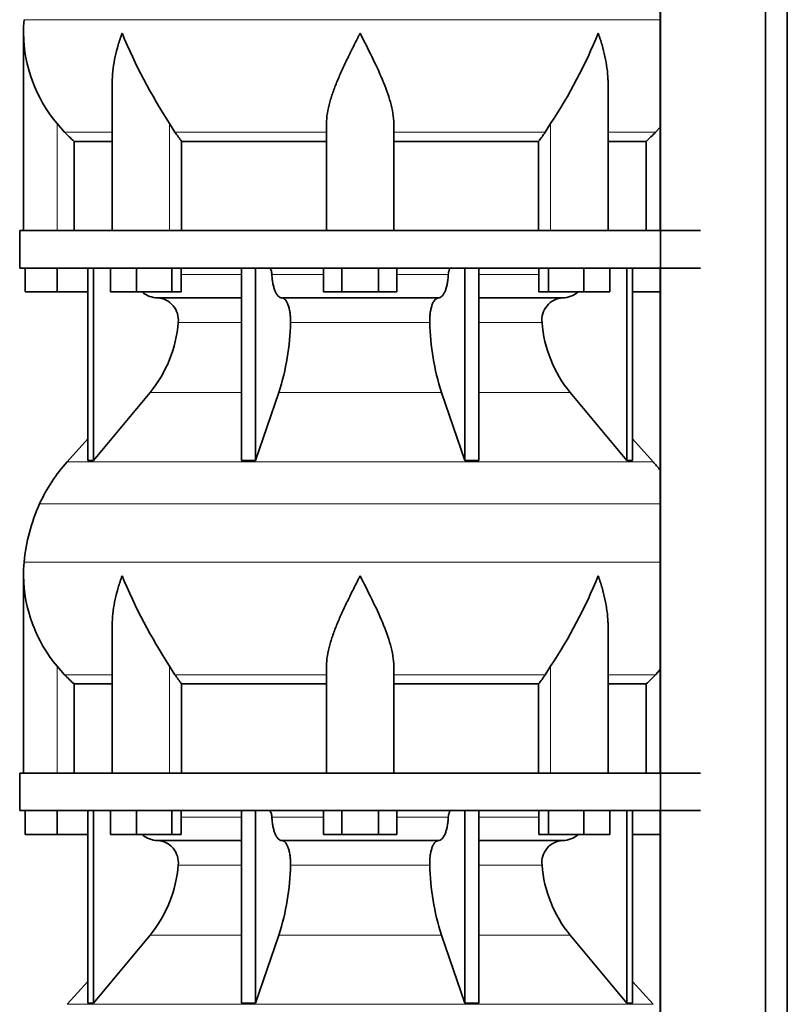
# Model space of a CAD drawing. Header units: millimetres. Extents: x -304 to -45, y -444 to 1021.
# Tile 24 of 29: x -301 to -260, y 724 to 776. Entities that reach past the tile are written whole.
import ezdxf

# ---------------------------------------------------------------- set-up
doc = ezdxf.new("R2010")
doc.units = ezdxf.units.MM
doc.layers.add('MID_134-18', color=7, linetype='Continuous')
doc.layers.add('VSI134_DIFFUSORE', color=7, linetype='Continuous')

# ---------------------------------------------------------------- blocks, each defined once
blk = doc.blocks.new('SE')
at = {"layer": 'MID_134-18', "color": 7, "linetype": 'Continuous', "lineweight": 35}
for p, q in [((-266.746, 797.977), (-266.746, 272.677)), ((-261.119, 272.677), (-261.119, 797.977)), ((-259.96, 272.677), (-259.96, 797.977)), ((-266.76, 791.977), (-266.76, 764.977)), ((-266.76, 762.977), (-266.76, 735.977)), ((-266.76, 733.977), (-266.76, 706.977))]:
    blk.add_line(p, q, dxfattribs=at)
at = {"layer": 'VSI134_DIFFUSORE', "color": 4, "linetype": 'Continuous', "lineweight": 9}
for p, q in [((-300.764, 776.249), (-266.76, 776.249)), ((-298.999, 764.977), (-298.999, 770.696)), ((-292.981, 764.977), (-292.981, 770.696)), ((-272.617, 764.977), (-272.617, 770.696)), ((-298.597, 770.237), (-296.054, 770.237)), ((-292.697, 770.237), (-284.599, 770.237)), ((-280.999, 770.237), (-272.901, 770.237)), ((-269.544, 770.237), (-267.001, 770.237)), ((-292.358, 762.622), (-289.138, 762.622)), ((-287.513, 762.622), (-284.762, 762.622)), ((-280.836, 762.622), (-278.084, 762.622)), ((-276.459, 762.622), (-273.24, 762.622)), ((-289.138, 760.068), (-292.524, 760.068)), ((-279.077, 760.068), (-286.521, 760.068)), ((-273.073, 760.068), (-276.459, 760.068)), ((-294.027, 756.328), (-289.138, 756.328)), ((-287.144, 756.328), (-278.454, 756.328)), ((-276.459, 756.328), (-271.571, 756.328)), ((-298.459, 752.626), (-267.139, 752.626)), ((-299.932, 750.374), (-266.76, 750.374)), ((-300.764, 747.249), (-266.76, 747.249)), ((-298.999, 735.977), (-298.999, 741.696)), ((-292.981, 735.977), (-292.981, 741.696)), ((-272.617, 735.977), (-272.617, 741.696)), ((-298.597, 741.237), (-296.054, 741.237)), ((-292.697, 741.237), (-284.599, 741.237)), ((-280.999, 741.237), (-272.901, 741.237)), ((-269.544, 741.237), (-267.001, 741.237)), ((-292.358, 733.622), (-289.138, 733.622)), ((-287.513, 733.622), (-284.762, 733.622)), ((-280.836, 733.622), (-278.084, 733.622)), ((-276.459, 733.622), (-273.24, 733.622)), ((-289.138, 731.068), (-292.524, 731.068)), ((-279.077, 731.068), (-286.521, 731.068)), ((-273.073, 731.068), (-276.459, 731.068)), ((-294.027, 727.328), (-289.138, 727.328)), ((-287.144, 727.328), (-278.454, 727.328)), ((-276.459, 727.328), (-271.571, 727.328)), ((-298.459, 723.626), (-267.139, 723.626))]:
    blk.add_line(p, q, dxfattribs=at)
at = {"layer": 'VSI134_DIFFUSORE', "color": 7, "linetype": 'Continuous', "lineweight": 35}
for p, q in [((-300.799, 775.524), (-300.799, 764.977)), ((-296.054, 772.848), (-296.054, 764.977)), ((-269.544, 764.977), (-269.544, 772.848)), ((-298.597, 770.237), (-298.999, 770.696)), ((-292.697, 770.237), (-292.981, 770.696)), ((-284.599, 764.977), (-284.599, 770.696)), ((-280.999, 764.977), (-280.999, 770.696)), ((-272.617, 770.696), (-272.901, 770.237)), ((-266.76, 770.512), (-267.001, 770.237)), ((-298.093, 769.748), (-296.054, 769.748)), ((-298.093, 764.977), (-298.093, 769.748)), ((-292.341, 769.748), (-284.599, 769.748)), ((-292.341, 764.977), (-292.341, 769.748)), ((-280.999, 769.748), (-273.257, 769.748)), ((-273.257, 769.748), (-273.257, 764.977)), ((-269.544, 769.748), (-267.504, 769.748)), ((-267.504, 769.748), (-267.504, 764.977)), ((-300.999, 764.977), (-264.599, 764.977)), ((-300.999, 764.977), (-300.999, 762.977)), ((-300.999, 762.977), (-264.599, 762.977)), ((-300.699, 761.697), (-300.699, 762.977)), ((-300.699, 761.697), (-300.699, 762.977)), ((-298.999, 761.697), (-298.999, 762.977)), ((-297.364, 762.977), (-297.364, 752.686)), ((-297.058, 762.977), (-297.058, 752.686)), ((-296.15, 761.697), (-296.15, 762.977)), ((-294.762, 761.697), (-294.762, 762.977)), ((-292.866, 761.697), (-292.866, 762.977)), ((-292.358, 761.697), (-292.358, 762.977)), ((-289.138, 762.977), (-289.138, 752.686)), ((-288.399, 762.977), (-288.399, 752.686)), ((-284.762, 761.697), (-284.762, 762.977)), ((-283.78, 761.697), (-283.78, 762.977)), ((-281.817, 761.697), (-281.817, 762.977)), ((-280.836, 761.697), (-280.836, 762.977)), ((-277.199, 762.977), (-277.199, 752.686)), ((-276.459, 762.977), (-276.459, 752.686)), ((-273.24, 761.697), (-273.24, 762.977)), ((-272.732, 761.697), (-272.732, 762.977)), ((-270.836, 761.697), (-270.836, 762.977)), ((-269.448, 761.697), (-269.448, 762.977)), ((-268.539, 762.977), (-268.539, 752.686)), ((-268.233, 762.977), (-268.233, 752.686)), ((-298.999, 761.697), (-300.699, 761.697)), ((-297.364, 761.697), (-298.999, 761.697)), ((-294.762, 761.697), (-296.15, 761.697)), ((-292.866, 761.697), (-294.762, 761.697)), ((-292.358, 761.697), (-292.866, 761.697)), ((-283.78, 761.697), (-284.762, 761.697)), ((-281.817, 761.697), (-283.78, 761.697)), ((-280.836, 761.697), (-281.817, 761.697)), ((-272.732, 761.697), (-273.24, 761.697)), ((-270.836, 761.697), (-272.732, 761.697)), ((-269.448, 761.697), (-270.836, 761.697)), ((-266.76, 761.697), (-268.233, 761.697)), ((-293.634, 761.377), (-289.138, 761.377)), ((-286.981, 761.377), (-278.617, 761.377)), ((-276.459, 761.377), (-271.964, 761.377)), ((-297.058, 752.686), (-294.027, 756.328)), ((-288.399, 752.686), (-287.144, 756.328)), ((-278.454, 756.328), (-277.199, 752.686)), ((-271.571, 756.328), (-268.539, 752.686)), ((-297.364, 753.841), (-298.459, 752.626)), ((-267.139, 752.626), (-268.233, 753.841)), ((-297.364, 752.686), (-297.058, 752.686)), ((-289.138, 752.686), (-288.399, 752.686)), ((-277.199, 752.686), (-276.459, 752.686)), ((-268.539, 752.686), (-268.233, 752.686)), ((-300.799, 746.524), (-300.799, 735.977)), ((-296.054, 743.848), (-296.054, 735.977)), ((-269.544, 735.977), (-269.544, 743.848)), ((-298.597, 741.237), (-298.999, 741.696)), ((-292.697, 741.237), (-292.981, 741.696)), ((-284.599, 735.977), (-284.599, 741.696)), ((-280.999, 735.977), (-280.999, 741.696)), ((-272.617, 741.696), (-272.901, 741.237)), ((-266.76, 741.512), (-267.001, 741.237)), ((-298.093, 740.748), (-296.054, 740.748)), ((-298.093, 735.977), (-298.093, 740.748)), ((-292.341, 740.748), (-284.599, 740.748)), ((-292.341, 735.977), (-292.341, 740.748)), ((-280.999, 740.748), (-273.257, 740.748)), ((-273.257, 740.748), (-273.257, 735.977)), ((-269.544, 740.748), (-267.504, 740.748)), ((-267.504, 740.748), (-267.504, 735.977)), ((-300.999, 735.977), (-264.599, 735.977)), ((-300.999, 735.977), (-300.999, 733.977)), ((-300.999, 733.977), (-264.599, 733.977)), ((-300.699, 732.697), (-300.699, 733.977)), ((-300.699, 732.697), (-300.699, 733.977)), ((-298.999, 732.697), (-298.999, 733.977)), ((-297.364, 733.977), (-297.364, 723.686)), ((-297.058, 733.977), (-297.058, 723.686)), ((-296.15, 732.697), (-296.15, 733.977)), ((-294.762, 732.697), (-294.762, 733.977)), ((-292.866, 732.697), (-292.866, 733.977)), ((-292.358, 732.697), (-292.358, 733.977)), ((-289.138, 733.977), (-289.138, 723.686)), ((-288.399, 733.977), (-288.399, 723.686)), ((-284.762, 732.697), (-284.762, 733.977)), ((-283.78, 732.697), (-283.78, 733.977)), ((-281.817, 732.697), (-281.817, 733.977)), ((-280.836, 732.697), (-280.836, 733.977)), ((-277.199, 733.977), (-277.199, 723.686)), ((-276.459, 733.977), (-276.459, 723.686)), ((-273.24, 732.697), (-273.24, 733.977)), ((-272.732, 732.697), (-272.732, 733.977)), ((-270.836, 732.697), (-270.836, 733.977)), ((-269.448, 732.697), (-269.448, 733.977)), ((-268.539, 733.977), (-268.539, 723.686)), ((-268.233, 733.977), (-268.233, 723.686)), ((-298.999, 732.697), (-300.699, 732.697)), ((-297.364, 732.697), (-298.999, 732.697)), ((-294.762, 732.697), (-296.15, 732.697)), ((-292.866, 732.697), (-294.762, 732.697)), ((-292.358, 732.697), (-292.866, 732.697)), ((-283.78, 732.697), (-284.762, 732.697)), ((-281.817, 732.697), (-283.78, 732.697)), ((-280.836, 732.697), (-281.817, 732.697)), ((-272.732, 732.697), (-273.24, 732.697)), ((-270.836, 732.697), (-272.732, 732.697)), ((-269.448, 732.697), (-270.836, 732.697)), ((-266.76, 732.697), (-268.233, 732.697)), ((-293.634, 732.377), (-289.138, 732.377)), ((-286.981, 732.377), (-278.617, 732.377)), ((-276.459, 732.377), (-271.964, 732.377)), ((-297.058, 723.686), (-294.027, 727.328)), ((-288.399, 723.686), (-287.144, 727.328)), ((-278.454, 727.328), (-277.199, 723.686)), ((-271.571, 727.328), (-268.539, 723.686)), ((-297.364, 724.841), (-298.459, 723.626)), ((-267.139, 723.626), (-268.233, 724.841)), ((-297.364, 723.686), (-297.058, 723.686)), ((-289.138, 723.686), (-288.399, 723.686)), ((-277.199, 723.686), (-276.459, 723.686)), ((-268.539, 723.686), (-268.233, 723.686))]:
    blk.add_line(p, q, dxfattribs=at)
for centre, radius, start, end in [((-293.099, 775.522), 7.7, 174.5826, 180.0016), ((-293.068, 775.657), 7.732, 180.9959, 219.9106), ((-267.86, 787.031), 29.965, 202.585, 213.0327), ((-295.271, 785.729), 27.189, 326.4322, 337.9502), ((-286.069, 774.685), 7.982, 213.8601, 218.2043), ((-279.524, 774.681), 7.975, 321.7938, 326.1418), ((-293.587, 762.712), 1.336, 230.2819, 268.0094), ((-272.012, 762.714), 1.337, 272.0607, 309.722), ((-293.691, 760.204), 1.174, 353.3223, 87.2173), ((-271.911, 760.208), 1.171, 92.5772, 186.8833), ((-299.185, 760.573), 6.68, 320.5472, 355.6594), ((-299.512, 760.309), 12.994, 342.1602, 358.9354), ((-265.784, 760.359), 13.296, 181.2569, 197.6475), ((-266.391, 760.582), 6.702, 184.3996, 219.3938), ((-291.919, 746.737), 8.8, 138, 155.5912), ((-273.679, 746.737), 8.8, 38.1684, 42), ((-291.008, 746.324), 9.8, 155.5912, 174.5826), ((-293.099, 746.522), 7.7, 174.5826, 180.0016), ((-293.068, 746.657), 7.732, 180.9959, 219.9106), ((-267.86, 758.031), 29.965, 202.585, 213.0327), ((-295.271, 756.729), 27.189, 326.4322, 337.9502), ((-286.069, 745.685), 7.982, 213.8601, 218.2043), ((-279.524, 745.681), 7.975, 321.7938, 326.1418), ((-293.587, 733.712), 1.336, 230.2819, 268.0094), ((-272.012, 733.714), 1.337, 272.0607, 309.722), ((-293.691, 731.204), 1.174, 353.3223, 87.2173), ((-271.911, 731.208), 1.171, 92.5772, 186.8833), ((-299.185, 731.573), 6.68, 320.5472, 355.6594), ((-299.512, 731.309), 12.994, 342.1602, 358.9354), ((-265.784, 731.359), 13.296, 181.2569, 197.6475), ((-266.391, 731.582), 6.702, 184.3996, 219.3938)]:
    blk.add_arc(centre, radius, start, end, dxfattribs=at)
for points, knots in [([(-295.527, 775.522), (-295.546, 775.47), (-295.564, 775.418), (-295.6, 775.314), (-295.617, 775.261), (-295.669, 775.105), (-295.701, 775.001), (-295.792, 774.689), (-295.846, 774.482), (-295.936, 774.067), (-295.972, 773.859), (-296.026, 773.448), (-296.044, 773.244), (-296.053, 772.976), (-296.054, 772.912), (-296.054, 772.847)], [0, 0, 0, 0, 0.03125, 0.03125, 0.0625, 0.0625, 0.125, 0.125, 0.25, 0.25, 0.375, 0.375, 0.5, 0.5, 0.5400162, 0.5400162, 0.5400162, 0.5400162]), ([(-282.799, 775.522), (-282.825, 775.47), (-282.852, 775.418), (-282.905, 775.314), (-282.932, 775.261), (-283.011, 775.105), (-283.064, 775.001), (-283.221, 774.689), (-283.325, 774.482), (-283.527, 774.067), (-283.627, 773.859), (-283.816, 773.448), (-283.906, 773.244), (-284.075, 772.839), (-284.155, 772.638), (-284.263, 772.337), (-284.297, 772.237), (-284.361, 772.037), (-284.392, 771.937), (-284.474, 771.641), (-284.518, 771.447), (-284.581, 771.066), (-284.599, 770.88), (-284.599, 770.696)], [0, 0, 0, 0, 0.03125, 0.03125, 0.0625, 0.0625, 0.125, 0.125, 0.25, 0.25, 0.375, 0.375, 0.5, 0.5, 0.625, 0.625, 0.6875, 0.6875, 0.75, 0.75, 0.875, 0.875, 1, 1, 1, 1]), ([(-280.999, 770.696), (-280.999, 771.063), (-281.069, 771.443), (-281.288, 772.233), (-281.437, 772.636), (-281.945, 773.85), (-282.376, 774.693), (-282.799, 775.522)], [0, 0, 0, 0, 0.25, 0.25, 0.5, 0.5, 1, 1, 1, 1]), ([(-269.544, 772.847), (-269.544, 772.914), (-269.545, 772.982), (-269.562, 773.46), (-269.619, 773.868), (-269.753, 774.485), (-269.806, 774.691), (-269.897, 775.001), (-269.929, 775.105), (-269.98, 775.261), (-270.007, 775.339), (-270.034, 775.418), (-270.052, 775.47), (-270.062, 775.497), (-270.071, 775.522)], [0.4588627, 0.4588627, 0.4588627, 0.4588627, 0.5, 0.5, 0.75, 0.75, 0.875, 0.875, 0.9375, 0.9375, 0.96875, 0.984375, 0.984375, 1, 1, 1, 1]), ([(-287.666, 762.977), (-287.656, 762.977), (-287.647, 762.975), (-287.629, 762.966), (-287.62, 762.96), (-287.594, 762.934), (-287.577, 762.908), (-287.55, 762.843), (-287.538, 762.804), (-287.521, 762.718), (-287.515, 762.671), (-287.513, 762.622)], [0, 0, 0, 0, 0.125, 0.125, 0.25, 0.25, 0.5, 0.5, 0.75, 0.75, 1, 1, 1, 1]), ([(-286.981, 761.377), (-287.013, 761.377), (-287.045, 761.385), (-287.094, 761.408), (-287.11, 761.418), (-287.141, 761.441), (-287.157, 761.454), (-287.202, 761.499), (-287.231, 761.537), (-287.287, 761.626), (-287.314, 761.677), (-287.362, 761.789), (-287.384, 761.852), (-287.424, 761.987), (-287.442, 762.059), (-287.472, 762.209), (-287.484, 762.289), (-287.503, 762.453), (-287.51, 762.536), (-287.513, 762.622)], [0, 0, 0, 0, 0.125, 0.125, 0.1875, 0.1875, 0.25, 0.25, 0.375, 0.375, 0.5, 0.5, 0.625, 0.625, 0.75, 0.75, 0.875, 0.875, 1, 1, 1, 1]), ([(-278.084, 762.622), (-278.088, 762.536), (-278.095, 762.453), (-278.109, 762.331), (-278.114, 762.291), (-278.126, 762.212), (-278.133, 762.173), (-278.156, 762.059), (-278.173, 761.988), (-278.203, 761.887), (-278.214, 761.855), (-278.236, 761.792), (-278.248, 761.762), (-278.284, 761.677), (-278.31, 761.626), (-278.366, 761.538), (-278.395, 761.5), (-278.456, 761.439), (-278.488, 761.416), (-278.552, 761.385), (-278.585, 761.377), (-278.617, 761.377)], [0, 0, 0, 0, 0.125, 0.125, 0.1875, 0.1875, 0.25, 0.25, 0.375, 0.375, 0.4375, 0.4375, 0.5, 0.5, 0.625, 0.625, 0.75, 0.75, 0.875, 0.875, 1, 1, 1, 1]), ([(-278.084, 762.622), (-278.082, 762.671), (-278.077, 762.717), (-278.064, 762.782), (-278.059, 762.803), (-278.048, 762.841), (-278.041, 762.859), (-278.027, 762.892), (-278.02, 762.906), (-278.004, 762.931), (-277.995, 762.942), (-277.978, 762.96), (-277.969, 762.966), (-277.951, 762.975), (-277.941, 762.977), (-277.932, 762.977)], [0, 0, 0, 0, 0.25, 0.25, 0.375, 0.375, 0.5, 0.5, 0.625, 0.625, 0.75, 0.75, 0.875, 0.875, 1, 1, 1, 1]), ([(-286.981, 761.377), (-286.965, 761.377), (-286.949, 761.375), (-286.917, 761.366), (-286.901, 761.36), (-286.855, 761.334), (-286.824, 761.309), (-286.766, 761.242), (-286.738, 761.2), (-286.699, 761.128), (-286.687, 761.102), (-286.663, 761.047), (-286.651, 761.017), (-286.619, 760.926), (-286.6, 760.859), (-286.576, 760.752), (-286.568, 760.714), (-286.555, 760.639), (-286.549, 760.6), (-286.534, 760.483), (-286.527, 760.401), (-286.519, 760.235), (-286.518, 760.151), (-286.521, 760.068)], [0, 0, 0, 0, 0.0625, 0.0625, 0.125, 0.125, 0.25, 0.25, 0.375, 0.375, 0.4375, 0.4375, 0.5, 0.5, 0.625, 0.625, 0.6875, 0.6875, 0.75, 0.75, 0.875, 0.875, 1, 1, 1, 1]), ([(-279.077, 760.068), (-279.079, 760.151), (-279.079, 760.234), (-279.073, 760.358), (-279.07, 760.399), (-279.063, 760.481), (-279.059, 760.521), (-279.044, 760.639), (-279.03, 760.715), (-279.006, 760.822), (-278.997, 760.857), (-278.978, 760.924), (-278.958, 760.988), (-278.935, 761.046), (-278.911, 761.102), (-278.899, 761.128), (-278.86, 761.201), (-278.832, 761.242), (-278.774, 761.309), (-278.743, 761.335), (-278.681, 761.369), (-278.649, 761.377), (-278.617, 761.377)], [0, 0, 0, 0, 0.125, 0.125, 0.1875, 0.1875, 0.25, 0.25, 0.375, 0.375, 0.4375, 0.4375, 0.5, 0.5625, 0.5625, 0.625, 0.625, 0.75, 0.75, 0.875, 0.875, 1, 1, 1, 1]), ([(-295.527, 746.522), (-295.546, 746.47), (-295.564, 746.418), (-295.6, 746.314), (-295.617, 746.261), (-295.669, 746.105), (-295.701, 746.001), (-295.792, 745.689), (-295.846, 745.482), (-295.936, 745.067), (-295.972, 744.859), (-296.026, 744.448), (-296.044, 744.244), (-296.053, 743.976), (-296.054, 743.912), (-296.054, 743.847)], [0, 0, 0, 0, 0.03125, 0.03125, 0.0625, 0.0625, 0.125, 0.125, 0.25, 0.25, 0.375, 0.375, 0.5, 0.5, 0.5400162, 0.5400162, 0.5400162, 0.5400162]), ([(-282.799, 746.522), (-282.825, 746.47), (-282.852, 746.418), (-282.905, 746.314), (-282.932, 746.261), (-283.011, 746.105), (-283.064, 746.001), (-283.221, 745.689), (-283.325, 745.482), (-283.527, 745.067), (-283.627, 744.859), (-283.816, 744.448), (-283.906, 744.244), (-284.075, 743.839), (-284.155, 743.638), (-284.263, 743.337), (-284.297, 743.237), (-284.361, 743.037), (-284.392, 742.937), (-284.474, 742.641), (-284.518, 742.447), (-284.581, 742.066), (-284.599, 741.88), (-284.599, 741.696)], [0, 0, 0, 0, 0.03125, 0.03125, 0.0625, 0.0625, 0.125, 0.125, 0.25, 0.25, 0.375, 0.375, 0.5, 0.5, 0.625, 0.625, 0.6875, 0.6875, 0.75, 0.75, 0.875, 0.875, 1, 1, 1, 1]), ([(-280.999, 741.696), (-280.999, 742.063), (-281.069, 742.443), (-281.288, 743.233), (-281.437, 743.636), (-281.945, 744.85), (-282.376, 745.693), (-282.799, 746.522)], [0, 0, 0, 0, 0.25, 0.25, 0.5, 0.5, 1, 1, 1, 1]), ([(-269.544, 743.847), (-269.544, 743.914), (-269.545, 743.982), (-269.562, 744.46), (-269.619, 744.868), (-269.753, 745.485), (-269.806, 745.691), (-269.897, 746.001), (-269.929, 746.105), (-269.98, 746.261), (-270.007, 746.339), (-270.034, 746.418), (-270.052, 746.47), (-270.062, 746.497), (-270.071, 746.522)], [0.4588627, 0.4588627, 0.4588627, 0.4588627, 0.5, 0.5, 0.75, 0.75, 0.875, 0.875, 0.9375, 0.9375, 0.96875, 0.984375, 0.984375, 1, 1, 1, 1]), ([(-287.666, 733.977), (-287.656, 733.977), (-287.647, 733.975), (-287.629, 733.966), (-287.62, 733.96), (-287.594, 733.934), (-287.577, 733.908), (-287.55, 733.843), (-287.538, 733.804), (-287.521, 733.718), (-287.515, 733.671), (-287.513, 733.622)], [0, 0, 0, 0, 0.125, 0.125, 0.25, 0.25, 0.5, 0.5, 0.75, 0.75, 1, 1, 1, 1]), ([(-286.981, 732.377), (-287.013, 732.377), (-287.045, 732.385), (-287.094, 732.408), (-287.11, 732.418), (-287.141, 732.441), (-287.157, 732.454), (-287.202, 732.499), (-287.231, 732.537), (-287.287, 732.626), (-287.314, 732.677), (-287.362, 732.789), (-287.384, 732.852), (-287.424, 732.987), (-287.442, 733.059), (-287.472, 733.209), (-287.484, 733.289), (-287.503, 733.453), (-287.51, 733.536), (-287.513, 733.622)], [0, 0, 0, 0, 0.125, 0.125, 0.1875, 0.1875, 0.25, 0.25, 0.375, 0.375, 0.5, 0.5, 0.625, 0.625, 0.75, 0.75, 0.875, 0.875, 1, 1, 1, 1]), ([(-278.084, 733.622), (-278.088, 733.536), (-278.095, 733.453), (-278.109, 733.331), (-278.114, 733.291), (-278.126, 733.212), (-278.133, 733.173), (-278.156, 733.059), (-278.173, 732.988), (-278.203, 732.887), (-278.214, 732.855), (-278.236, 732.792), (-278.248, 732.762), (-278.284, 732.677), (-278.31, 732.626), (-278.366, 732.538), (-278.395, 732.5), (-278.456, 732.439), (-278.488, 732.416), (-278.552, 732.385), (-278.585, 732.377), (-278.617, 732.377)], [0, 0, 0, 0, 0.125, 0.125, 0.1875, 0.1875, 0.25, 0.25, 0.375, 0.375, 0.4375, 0.4375, 0.5, 0.5, 0.625, 0.625, 0.75, 0.75, 0.875, 0.875, 1, 1, 1, 1]), ([(-278.084, 733.622), (-278.082, 733.671), (-278.077, 733.717), (-278.064, 733.782), (-278.059, 733.803), (-278.048, 733.841), (-278.041, 733.859), (-278.027, 733.892), (-278.02, 733.906), (-278.004, 733.931), (-277.995, 733.942), (-277.978, 733.96), (-277.969, 733.966), (-277.951, 733.975), (-277.941, 733.977), (-277.932, 733.977)], [0, 0, 0, 0, 0.25, 0.25, 0.375, 0.375, 0.5, 0.5, 0.625, 0.625, 0.75, 0.75, 0.875, 0.875, 1, 1, 1, 1]), ([(-286.981, 732.377), (-286.965, 732.377), (-286.949, 732.375), (-286.917, 732.366), (-286.901, 732.36), (-286.855, 732.334), (-286.824, 732.309), (-286.766, 732.242), (-286.738, 732.2), (-286.699, 732.128), (-286.687, 732.102), (-286.663, 732.047), (-286.651, 732.017), (-286.619, 731.926), (-286.6, 731.859), (-286.576, 731.752), (-286.568, 731.714), (-286.555, 731.639), (-286.549, 731.6), (-286.534, 731.483), (-286.527, 731.401), (-286.519, 731.235), (-286.518, 731.151), (-286.521, 731.068)], [0, 0, 0, 0, 0.0625, 0.0625, 0.125, 0.125, 0.25, 0.25, 0.375, 0.375, 0.4375, 0.4375, 0.5, 0.5, 0.625, 0.625, 0.6875, 0.6875, 0.75, 0.75, 0.875, 0.875, 1, 1, 1, 1]), ([(-279.077, 731.068), (-279.079, 731.151), (-279.079, 731.234), (-279.073, 731.358), (-279.07, 731.399), (-279.063, 731.481), (-279.059, 731.521), (-279.044, 731.639), (-279.03, 731.715), (-279.006, 731.822), (-278.997, 731.857), (-278.978, 731.924), (-278.958, 731.988), (-278.935, 732.046), (-278.911, 732.102), (-278.899, 732.128), (-278.86, 732.201), (-278.832, 732.242), (-278.774, 732.309), (-278.743, 732.335), (-278.681, 732.369), (-278.649, 732.377), (-278.617, 732.377)], [0, 0, 0, 0, 0.125, 0.125, 0.1875, 0.1875, 0.25, 0.25, 0.375, 0.375, 0.4375, 0.4375, 0.5, 0.5625, 0.5625, 0.625, 0.625, 0.75, 0.75, 0.875, 0.875, 1, 1, 1, 1])]:
    blk.add_open_spline(points, degree=3, knots=knots, dxfattribs=at)
for points in [[(-298.093, 769.748), (-298.268, 769.905), (-298.435, 770.068), (-298.597, 770.237)], [(-267.001, 770.237), (-267.162, 770.068), (-267.33, 769.905), (-267.504, 769.748)], [(-298.093, 740.748), (-298.268, 740.905), (-298.435, 741.068), (-298.597, 741.237)], [(-267.001, 741.237), (-267.162, 741.068), (-267.33, 740.905), (-267.504, 740.748)]]:
    blk.add_open_spline(points, degree=3, dxfattribs=at)

msp = doc.modelspace()

# ---------------------------------------------------------------- block references
msp.add_blockref('SE', (0, 0))

doc.saveas('drawing.dxf')
